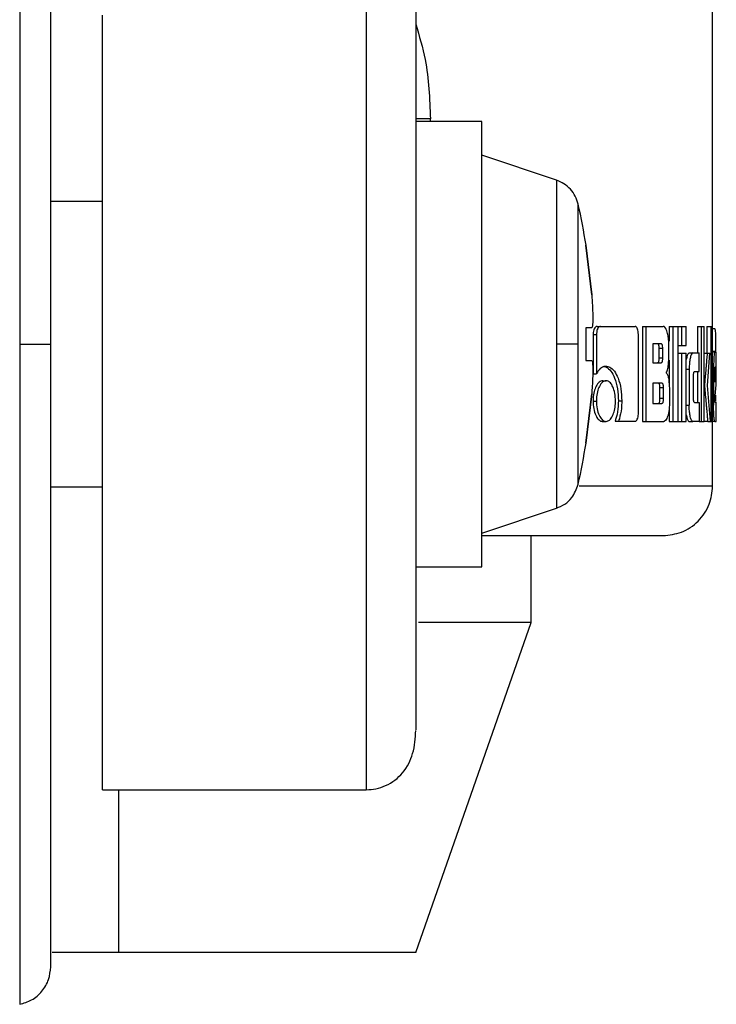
# Model space of a CAD drawing. Header units: millimetres. Extents: x 42 to 514, y 147 to 318.
# Tile 85 of 90: x 508.6 to 509.82, y 146.78 to 148.5. Entities that reach past the tile are written whole.
import ezdxf

# ---------------------------------------------------------------- set-up
doc = ezdxf.new("R2010")
doc.units = ezdxf.units.MM

msp = doc.modelspace()

# ---------------------------------------------------------------- linework, layer by layer
at = {"color": 7, "linetype": 'Continuous', "lineweight": 25}
for p, q in [((509.8181, 147.9199), (509.8181, 149.9979)), ((508.7482, 147.1524), (508.7482, 148.5095)), ((509.3232, 148.3282), (509.2976, 148.3282)), ((509.4133, 148.3236), (509.2976, 148.3236)), ((509.4133, 147.9332), (509.4133, 148.3236)), ((509.5442, 148.2207), (509.4133, 148.2644)), ((508.7482, 148.1832), (508.6576, 148.1832)), ((509.5823, 147.9332), (509.5823, 148.1787)), ((509.5958, 148.1067), (509.5962, 148.1067)), ((509.5958, 148.1067), (509.6061, 148.0199)), ((509.6061, 148.0199), (509.5958, 148.1067)), ((509.6061, 147.9621), (509.5958, 147.9621)), ((509.5958, 147.9621), (509.5958, 147.9043)), ((509.6061, 147.9621), (509.5958, 147.9621)), ((509.6087, 147.9503), (509.6087, 147.8814)), ((509.6087, 147.9503), (509.6145, 147.9503)), ((509.6145, 147.9503), (509.6145, 147.8814)), ((509.6155, 147.9644), (509.6214, 147.9644)), ((509.6214, 147.9644), (509.6822, 147.9644)), ((509.6879, 147.8123), (509.6879, 147.9503)), ((509.6949, 147.9644), (509.6949, 147.7977)), ((509.6949, 147.9644), (509.701, 147.9644)), ((509.701, 147.9644), (509.701, 147.7977)), ((509.701, 147.9644), (509.7314, 147.9644)), ((509.7417, 147.9644), (509.7417, 147.9386)), ((509.7417, 147.9644), (509.7481, 147.9644)), ((509.7481, 147.9644), (509.7577, 147.9644)), ((509.7481, 147.9644), (509.7481, 147.7977)), ((509.7577, 147.7977), (509.7577, 147.9644)), ((509.7577, 147.9644), (509.7634, 147.9644)), ((509.7634, 147.9644), (509.772, 147.9644)), ((509.7634, 147.9644), (509.7634, 147.9311)), ((509.772, 147.9311), (509.772, 147.9644)), ((509.7914, 147.9644), (509.7914, 147.9178)), ((509.7914, 147.9644), (509.7979, 147.9644)), ((509.7979, 147.9644), (509.7979, 147.7977)), ((509.7979, 147.9644), (509.8035, 147.9644)), ((509.8035, 147.7977), (509.8035, 147.9644)), ((509.8082, 147.9644), (509.8082, 147.9177)), ((509.8082, 147.9644), (509.8148, 147.9644)), ((509.8148, 147.9644), (509.8148, 147.7977)), ((509.8148, 147.9644), (509.8181, 147.9644)), ((509.8181, 147.7977), (509.8181, 147.9644)), ((509.8181, 147.9605), (509.8213, 147.9605)), ((509.4133, 147.5428), (509.4133, 147.9332)), ((509.5823, 147.6876), (509.5823, 147.9332)), ((509.7279, 147.9337), (509.7132, 147.9337)), ((509.7132, 147.9337), (509.7132, 147.9007)), ((509.7413, 147.9136), (509.7413, 147.9336)), ((509.7244, 147.9091), (509.7244, 147.9254)), ((509.7307, 147.9254), (509.7244, 147.9254)), ((509.7307, 147.9091), (509.7307, 147.9254)), ((509.7577, 147.9311), (509.7634, 147.9311)), ((509.7577, 147.9177), (509.7634, 147.9177)), ((509.7634, 147.9311), (509.772, 147.9311)), ((509.7634, 147.9177), (509.7634, 147.7977)), ((509.7634, 147.9177), (509.772, 147.9177)), ((509.772, 147.7977), (509.772, 147.9177)), ((509.7771, 147.9178), (509.7836, 147.9178)), ((509.7836, 147.9178), (509.7948, 147.9178)), ((509.7948, 147.8853), (509.7948, 147.9178)), ((509.8035, 147.9177), (509.8086, 147.9177)), ((509.8086, 147.9177), (509.8134, 147.9177)), ((509.8091, 147.8607), (509.8134, 147.9177)), ((509.8181, 147.9199), (509.8218, 147.9199)), ((509.8218, 147.9199), (509.8239, 147.9199)), ((509.8234, 147.9202), (509.8234, 147.9199)), ((509.5958, 147.9043), (509.6061, 147.9043)), ((509.7132, 147.9007), (509.7279, 147.9007)), ((509.7244, 147.9091), (509.7307, 147.9091)), ((509.7417, 147.9054), (509.7417, 147.8644)), ((509.6087, 147.8814), (509.6145, 147.8814)), ((509.772, 147.8895), (509.7771, 147.8895)), ((509.7771, 147.8895), (509.7771, 147.8261)), ((509.7865, 147.8853), (509.7948, 147.8853)), ((509.7914, 147.8853), (509.7914, 147.8312)), ((509.8181, 147.891), (509.8198, 147.891)), ((509.8198, 147.891), (509.8198, 147.8265)), ((509.8219, 147.8845), (509.8219, 147.8664)), ((509.8239, 147.8842), (509.8219, 147.8842)), ((509.8219, 147.8664), (509.8239, 147.8813)), ((509.8239, 147.8813), (509.8219, 147.8813)), ((509.8236, 147.8927), (509.8224, 147.8927)), ((509.8239, 147.8813), (509.8239, 147.8842)), ((509.8246, 147.8619), (509.8246, 147.891)), ((509.6255, 147.8692), (509.6314, 147.8692)), ((509.7293, 147.8647), (509.7132, 147.8647)), ((509.7132, 147.8647), (509.7132, 147.8294)), ((509.7846, 147.8395), (509.7846, 147.877)), ((509.6061, 147.8464), (509.5958, 147.7597)), ((509.5958, 147.7597), (509.6061, 147.8464)), ((509.7258, 147.8378), (509.7258, 147.8564)), ((509.7321, 147.8564), (509.7258, 147.8564)), ((509.7321, 147.8378), (509.7321, 147.8564)), ((509.7423, 147.8522), (509.7423, 147.8285)), ((509.8035, 147.8607), (509.804, 147.8607)), ((509.8142, 147.7977), (509.8091, 147.8607)), ((509.8219, 147.8364), (509.8246, 147.8619)), ((509.6085, 147.8335), (509.6143, 147.8335)), ((509.6528, 147.8337), (509.6588, 147.8337)), ((509.7132, 147.8294), (509.7293, 147.8294)), ((509.7321, 147.8378), (509.7258, 147.8378)), ((509.7865, 147.8312), (509.7948, 147.8312)), ((509.7948, 147.8312), (509.7948, 147.7977)), ((509.8222, 147.8316), (509.8246, 147.8316)), ((509.8234, 147.8438), (509.8234, 147.8331)), ((509.8246, 147.7977), (509.8246, 147.8316)), ((509.7417, 147.8185), (509.7417, 147.7977)), ((509.772, 147.8261), (509.7771, 147.8261)), ((509.8181, 147.8265), (509.8198, 147.8265)), ((509.6255, 147.7977), (509.6314, 147.7977)), ((509.6471, 147.7981), (509.6531, 147.7981)), ((509.6531, 147.7981), (509.6822, 147.7981)), ((509.6949, 147.7977), (509.701, 147.7977)), ((509.701, 147.7977), (509.7325, 147.7977)), ((509.7417, 147.7977), (509.7481, 147.7977)), ((509.7481, 147.7977), (509.7577, 147.7977)), ((509.7577, 147.7977), (509.7634, 147.7977)), ((509.7634, 147.7977), (509.772, 147.7977)), ((509.7771, 147.7977), (509.7836, 147.7977)), ((509.7948, 147.7977), (509.7836, 147.7977)), ((509.7948, 147.7977), (509.7979, 147.7977)), ((509.7979, 147.7977), (509.8035, 147.7977)), ((509.8095, 147.7977), (509.8035, 147.7977)), ((509.8095, 147.7977), (509.8142, 147.7977)), ((509.8142, 147.7977), (509.8148, 147.7977)), ((509.8148, 147.7977), (509.8181, 147.7977)), ((509.8181, 147.6845), (509.8181, 147.7977)), ((509.8218, 147.7977), (509.8181, 147.7977)), ((509.8218, 147.7977), (509.8246, 147.7977)), ((509.5962, 147.7597), (509.5958, 147.7597)), ((508.6576, 147.6832), (508.7482, 147.6832)), ((509.4133, 147.602), (509.5442, 147.6456)), ((509.5, 147.4456), (509.5, 147.5977)), ((509.2976, 147.5428), (509.4133, 147.5428)), ((509.2976, 146.8672), (509.5, 147.4456)), ((509.5, 147.4456), (509.3024, 147.4456)), ((508.7482, 147.1524), (509.2108, 147.1524)), ((508.7771, 146.8672), (508.7771, 147.1524)), ((508.7771, 146.8672), (508.6604, 146.8672)), ((509.2976, 146.8672), (508.7771, 146.8672))]:
    msp.add_line(p, q, dxfattribs=at)
at = {"color": 8, "linetype": 'Continuous', "lineweight": 25}
for p, q in [((508.6032, 149.0901), (508.6032, 147.9332)), ((509.2108, 148.5859), (509.2108, 147.1524)), ((509.3232, 148.3236), (509.3232, 148.3282)), ((509.5442, 148.2207), (509.5442, 147.9332)), ((508.6032, 147.9332), (508.6032, 146.7763)), ((509.5442, 147.9332), (509.5442, 147.6456)), ((509.8234, 147.9202), (509.8181, 147.9202)), ((509.8181, 147.6845), (509.5839, 147.6845))]:
    msp.add_line(p, q, dxfattribs=at)
at = {"color": 7, "linetype": 'Continuous', "lineweight": 25}
for start, end in [(9.0401, 12.8479), (347.1521, 350.9599)]:
    msp.add_arc((508.5057, 147.9332), 1.1042, start, end, dxfattribs=at)
for points, knots in [([(508.6576, 147.9332), (508.6576, 147.9655), (508.6576, 148.0322), (508.6576, 148.1346), (508.6576, 148.2432), (508.6576, 148.3572), (508.6576, 148.475), (508.6576, 148.5819), (508.6576, 148.6765), (508.6576, 148.7582), (508.6576, 148.8331), (508.6576, 148.8989), (508.6576, 148.9533), (508.6576, 148.9936), (508.6576, 149.0196), (508.6576, 149.0229), (508.6576, 149.0245)], [0, 0, 0, 0, 0.056514, 0.116768, 0.180699, 0.251724, 0.328022, 0.409681, 0.474925, 0.543225, 0.614383, 0.688109, 0.76403, 0.841682, 0.920534, 1, 1, 1, 1]), ([(509.2976, 148.5914), (509.2976, 148.5905), (509.2976, 148.5795), (509.2976, 148.5367), (509.2976, 148.4649), (509.2976, 148.3764), (509.2976, 148.28), (509.2976, 148.1803), (509.2976, 148.0821), (509.2976, 147.9887), (509.2976, 147.8997), (509.2976, 147.8112), (509.2976, 147.7196), (509.2976, 147.6247), (509.2976, 147.53), (509.2976, 147.4403), (509.2976, 147.3605), (509.2976, 147.2991), (509.2976, 147.2642), (509.2976, 147.2577), (509.2976, 147.2571)], [0, 0, 0, 0, 0.006813, 0.078905, 0.149595, 0.217782, 0.282593, 0.34343, 0.399957, 0.452071, 0.499845, 0.547589, 0.599674, 0.656171, 0.716978, 0.781765, 0.849932, 0.920608, 0.992694, 1, 1, 1, 1]), ([(509.5823, 148.1787), (509.5808, 148.1834), (509.5779, 148.1928), (509.5691, 148.2051), (509.5578, 148.215), (509.5487, 148.2188), (509.5442, 148.2207)], [0, 0, 0, 0, 0.2458555, 0.5000006, 0.7541483, 1, 1, 1, 1]), ([(509.6061, 148.0199), (509.6066, 148.0135), (509.6075, 148.0005), (509.6081, 147.9832), (509.6079, 147.9701), (509.6072, 147.9631), (509.6064, 147.9624), (509.6061, 147.9621)], [0, 0, 0, 0, 0.214179, 0.428389, 0.641869, 0.855051, 1, 1, 1, 1]), ([(509.6155, 147.9644), (509.6145, 147.9642), (509.6127, 147.9637), (509.6106, 147.9603), (509.6091, 147.9561), (509.6088, 147.9526), (509.6087, 147.9506), (509.6087, 147.9503)], [0, 0, 0, 0, 0.270778, 0.516566, 0.734667, 0.950518, 1, 1, 1, 1]), ([(509.6214, 147.9644), (509.6205, 147.9642), (509.6188, 147.9639), (509.6167, 147.9609), (509.6152, 147.957), (509.6146, 147.9532), (509.6146, 147.9509), (509.6145, 147.9503)], [0, 0, 0, 0, 0.2377966, 0.4783786, 0.6911978, 0.9148746, 1, 1, 1, 1]), ([(509.6879, 147.9503), (509.6879, 147.952), (509.6877, 147.9555), (509.6866, 147.9598), (509.6851, 147.9628), (509.6836, 147.9642), (509.6826, 147.9643), (509.6822, 147.9644)], [0, 0, 0, 0, 0.2319473, 0.466691, 0.6742902, 0.8669188, 1, 1, 1, 1]), ([(509.7413, 147.9336), (509.7412, 147.937), (509.7409, 147.9437), (509.739, 147.9532), (509.7363, 147.9606), (509.7335, 147.9641), (509.7319, 147.9643), (509.7314, 147.9644)], [0, 0, 0, 0, 0.211223, 0.417829, 0.697626, 0.899562, 1, 1, 1, 1]), ([(509.8213, 147.9605), (509.8216, 147.9603), (509.8222, 147.9601), (509.8227, 147.9569), (509.8231, 147.9508), (509.8233, 147.9422), (509.8234, 147.9317), (509.8234, 147.9237), (509.8234, 147.9202)], [0, 0, 0, 0, 0.202661, 0.407288, 0.523056, 0.638653, 0.845681, 1, 1, 1, 1]), ([(508.6032, 147.9332), (508.6113, 147.9332), (508.628, 147.9332), (508.6456, 147.9332), (508.6558, 147.9332), (508.657, 147.9332), (508.6576, 147.9332)], [0, 0, 0, 0, 0.272472, 0.56187, 0.787533, 1, 1, 1, 1]), ([(508.6576, 146.8418), (508.6576, 146.8435), (508.6576, 146.8467), (508.6576, 146.8728), (508.6576, 146.9131), (508.6576, 146.9674), (508.6576, 147.0332), (508.6576, 147.1082), (508.6576, 147.1898), (508.6576, 147.2844), (508.6576, 147.3914), (508.6576, 147.5091), (508.6576, 147.6404), (508.6576, 147.7815), (508.6576, 147.8847), (508.6576, 147.9332)], [0, 0, 0, 0, 0.079473, 0.158331, 0.23599, 0.311917, 0.38565, 0.456814, 0.52512, 0.59037, 0.672045, 0.748348, 0.819371, 0.915252, 1, 1, 1, 1]), ([(509.5823, 147.9332), (509.5806, 147.9332), (509.5772, 147.9332), (509.565, 147.9332), (509.552, 147.9332), (509.5442, 147.9332)], [0, 0, 0, 0, 0.2766787, 0.5625538, 1, 1, 1, 1]), ([(509.7244, 147.9254), (509.7244, 147.9268), (509.7243, 147.9289), (509.7238, 147.9314), (509.7232, 147.9329), (509.7224, 147.9336), (509.7218, 147.9337), (509.7216, 147.9337)], [0, 0, 0, 0, 0.316313, 0.470153, 0.624935, 0.841347, 1, 1, 1, 1]), ([(509.7307, 147.9254), (509.7306, 147.9268), (509.7306, 147.9289), (509.7301, 147.9314), (509.7295, 147.9329), (509.7287, 147.9336), (509.7281, 147.9337), (509.7279, 147.9337)], [0, 0, 0, 0, 0.3145251, 0.4682856, 0.6230403, 0.8397611, 1, 1, 1, 1]), ([(509.7771, 147.9178), (509.7763, 147.9174), (509.7746, 147.9167), (509.7729, 147.9117), (509.7722, 147.9076), (509.772, 147.9065)], [0, 0, 0, 0, 0.4191, 0.841397, 1, 1, 1, 1]), ([(509.7836, 147.9178), (509.7827, 147.9175), (509.7811, 147.9167), (509.7791, 147.9104), (509.7776, 147.9022), (509.7771, 147.8948), (509.7771, 147.8905), (509.7771, 147.8895)], [0, 0, 0, 0, 0.246107, 0.494052, 0.706474, 0.932691, 1, 1, 1, 1]), ([(509.8086, 147.9177), (509.8083, 147.9138), (509.8079, 147.9097), (509.8075, 147.9051), (509.8075, 147.9041), (509.8074, 147.9029), (509.8073, 147.9019), (509.8072, 147.901), (509.8071, 147.9002), (509.8071, 147.8993), (509.807, 147.8983), (509.8069, 147.8973), (509.8068, 147.8966), (509.8068, 147.8959), (509.8067, 147.8951), (509.8067, 147.8944), (509.8066, 147.8934), (509.8064, 147.8917), (509.806, 147.8864), (509.8054, 147.8796), (509.8048, 147.8728), (509.8045, 147.8694), (509.8042, 147.8658), (509.8041, 147.863), (509.804, 147.8607)], [0, 0, 0, 0, 0.207008, 0.219957, 0.245826, 0.258772, 0.284638, 0.297588, 0.31052, 0.323467, 0.349331, 0.362278, 0.375211, 0.388155, 0.401087, 0.414032, 0.426974, 0.452842, 0.504605, 0.711619, 0.815124, 0.866888, 0.892767, 1, 1, 1, 1]), ([(509.8218, 147.9199), (509.8216, 147.9195), (509.8211, 147.9188), (509.8205, 147.9125), (509.82, 147.9044), (509.8198, 147.8967), (509.8198, 147.8922), (509.8198, 147.891)], [0, 0, 0, 0, 0.242856, 0.487182, 0.701514, 0.919942, 1, 1, 1, 1]), ([(509.8246, 147.891), (509.8246, 147.8947), (509.8246, 147.9021), (509.8245, 147.9111), (509.8243, 147.9174), (509.8241, 147.9197), (509.8239, 147.9199), (509.8239, 147.9199)], [0, 0, 0, 0, 0.242797, 0.486982, 0.700869, 0.920406, 1, 1, 1, 1]), ([(509.6061, 147.9043), (509.6066, 147.9036), (509.6075, 147.9024), (509.6081, 147.8924), (509.6079, 147.8779), (509.6072, 147.8616), (509.6064, 147.8508), (509.6061, 147.8464)], [0, 0, 0, 0, 0.21418, 0.428391, 0.641872, 0.855044, 1, 1, 1, 1]), ([(509.7216, 147.9007), (509.7221, 147.9008), (509.7228, 147.901), (509.7236, 147.9024), (509.7241, 147.9042), (509.7244, 147.9066), (509.7244, 147.9083), (509.7244, 147.9091)], [0, 0, 0, 0, 0.305781, 0.463051, 0.621142, 0.820739, 1, 1, 1, 1]), ([(509.7279, 147.9007), (509.7283, 147.9008), (509.729, 147.9009), (509.7298, 147.9021), (509.7303, 147.9039), (509.7306, 147.9063), (509.7307, 147.9081), (509.7307, 147.9091)], [0, 0, 0, 0, 0.272579, 0.436193, 0.601197, 0.792501, 1, 1, 1, 1]), ([(509.7366, 147.8831), (509.7373, 147.884), (509.7385, 147.8856), (509.7399, 147.8907), (509.741, 147.9001), (509.7412, 147.9081), (509.7413, 147.9136)], [0, 0, 0, 0, 0.186506, 0.3433, 0.548833, 1, 1, 1, 1]), ([(509.6314, 147.8944), (509.6293, 147.8941), (509.6245, 147.8935), (509.6187, 147.8883), (509.6155, 147.8831), (509.6145, 147.8814)], [0, 0, 0, 0, 0.350303, 0.792534, 1, 1, 1, 1]), ([(509.6255, 147.8944), (509.6276, 147.8941), (509.6326, 147.8935), (509.64, 147.8868), (509.6468, 147.8737), (509.652, 147.8556), (509.6525, 147.841), (509.6528, 147.8337)], [0, 0, 0, 0, 0.1405574, 0.3423223, 0.5432189, 0.7718792, 1, 1, 1, 1]), ([(509.6314, 147.8944), (509.6335, 147.8941), (509.6386, 147.8935), (509.6461, 147.8868), (509.6529, 147.8735), (509.658, 147.8555), (509.6586, 147.8409), (509.6588, 147.8337)], [0, 0, 0, 0, 0.1416755, 0.344224, 0.5459459, 0.7751961, 1, 1, 1, 1]), ([(509.7366, 147.8831), (509.7373, 147.8824), (509.7387, 147.8809), (509.7406, 147.8751), (509.742, 147.8653), (509.7422, 147.8572), (509.7423, 147.8522)], [0, 0, 0, 0, 0.175766, 0.369276, 0.612781, 1, 1, 1, 1]), ([(509.7846, 147.877), (509.7847, 147.8781), (509.7847, 147.88), (509.7849, 147.8824), (509.7853, 147.8841), (509.7858, 147.8851), (509.7862, 147.8852), (509.7865, 147.8853)], [0, 0, 0, 0, 0.249267, 0.412079, 0.576316, 0.7639, 1, 1, 1, 1]), ([(509.8224, 147.8927), (509.8223, 147.8926), (509.8222, 147.8924), (509.822, 147.8903), (509.8219, 147.8878), (509.8219, 147.8857), (509.8219, 147.8846), (509.8219, 147.8845)], [0, 0, 0, 0, 0.2720495, 0.5193809, 0.755461, 0.9650614, 1, 1, 1, 1]), ([(509.8239, 147.8842), (509.8239, 147.8855), (509.8239, 147.8875), (509.8239, 147.89), (509.8238, 147.8915), (509.8237, 147.8926), (509.8237, 147.8927), (509.8236, 147.8927)], [0, 0, 0, 0, 0.273275, 0.436196, 0.600544, 0.749614, 1, 1, 1, 1]), ([(509.6255, 147.8692), (509.6233, 147.8688), (509.6191, 147.8679), (509.6138, 147.8602), (509.6101, 147.8502), (509.6086, 147.8407), (509.6085, 147.835), (509.6085, 147.8335)], [0, 0, 0, 0, 0.241042, 0.484156, 0.693273, 0.917413, 1, 1, 1, 1]), ([(509.6314, 147.8692), (509.6292, 147.8688), (509.6249, 147.8679), (509.6196, 147.8601), (509.6158, 147.85), (509.6144, 147.8406), (509.6144, 147.8349), (509.6143, 147.8335)], [0, 0, 0, 0, 0.243008, 0.488113, 0.698166, 0.921109, 1, 1, 1, 1]), ([(509.6477, 147.8335), (509.6475, 147.838), (509.6471, 147.8473), (509.6436, 147.8583), (509.639, 147.8662), (509.6346, 147.869), (509.632, 147.8692), (509.6314, 147.8692)], [0, 0, 0, 0, 0.2430374, 0.488087, 0.7000149, 0.9230851, 1, 1, 1, 1]), ([(509.7258, 147.8564), (509.7257, 147.8578), (509.7257, 147.86), (509.7252, 147.8625), (509.7245, 147.8639), (509.7238, 147.8646), (509.7232, 147.8647), (509.723, 147.8647)], [0, 0, 0, 0, 0.322787, 0.475962, 0.63015, 0.845207, 1, 1, 1, 1]), ([(509.7321, 147.8564), (509.732, 147.8578), (509.732, 147.86), (509.7315, 147.8625), (509.7308, 147.8639), (509.7301, 147.8646), (509.7295, 147.8647), (509.7293, 147.8647)], [0, 0, 0, 0, 0.320908, 0.474003, 0.628152, 0.843775, 1, 1, 1, 1]), ([(509.804, 147.8607), (509.8041, 147.8592), (509.8041, 147.8561), (509.8049, 147.8481), (509.8055, 147.8412), (509.8061, 147.8354), (509.8062, 147.8346), (509.8062, 147.8337), (509.8064, 147.8326), (509.8067, 147.829), (509.8071, 147.8251), (509.8074, 147.8212), (509.8076, 147.8186), (509.8079, 147.816), (509.8083, 147.8114), (509.8088, 147.8055), (509.8092, 147.8003), (509.8095, 147.7977)], [0, 0, 0, 0, 0.06175, 0.125049, 0.37786, 0.393636, 0.409437, 0.417322, 0.433104, 0.464685, 0.590987, 0.622561, 0.654123, 0.717281, 0.748849, 0.875152, 1, 1, 1, 1]), ([(509.6085, 147.8335), (509.6087, 147.8289), (509.6091, 147.8198), (509.6128, 147.8087), (509.6176, 147.8009), (509.622, 147.798), (509.6247, 147.7978), (509.6255, 147.7977)], [0, 0, 0, 0, 0.241036, 0.484231, 0.693456, 0.912988, 1, 1, 1, 1]), ([(509.6143, 147.8335), (509.6146, 147.8289), (509.615, 147.8196), (509.6187, 147.8086), (509.6236, 147.8008), (509.628, 147.798), (509.6306, 147.7978), (509.6314, 147.7977)], [0, 0, 0, 0, 0.2430706, 0.4883416, 0.6977465, 0.9166201, 1, 1, 1, 1]), ([(509.6314, 147.7977), (509.6335, 147.7982), (509.6378, 147.7991), (509.6428, 147.8068), (509.6464, 147.8169), (509.6476, 147.8264), (509.6477, 147.8319), (509.6477, 147.8335)], [0, 0, 0, 0, 0.2429532, 0.4880237, 0.701039, 0.9191408, 1, 1, 1, 1]), ([(509.6528, 147.8337), (509.6527, 147.8292), (509.6525, 147.8215), (509.6505, 147.8093), (509.6484, 147.8024), (509.6471, 147.7981)], [0, 0, 0, 0, 0.34783, 0.596126, 1, 1, 1, 1]), ([(509.6588, 147.8337), (509.6587, 147.8292), (509.6583, 147.8182), (509.6558, 147.8062), (509.6536, 147.7996), (509.6531, 147.7981)], [0, 0, 0, 0, 0.351403, 0.854003, 1, 1, 1, 1]), ([(509.723, 147.8294), (509.7234, 147.8295), (509.7241, 147.8296), (509.7249, 147.8308), (509.7254, 147.8326), (509.7257, 147.835), (509.7257, 147.8368), (509.7258, 147.8378)], [0, 0, 0, 0, 0.2716244, 0.4320314, 0.5939395, 0.7931957, 1, 1, 1, 1]), ([(509.7293, 147.8294), (509.7297, 147.8295), (509.7303, 147.8296), (509.7312, 147.8308), (509.7317, 147.8325), (509.732, 147.835), (509.732, 147.8368), (509.7321, 147.8378)], [0, 0, 0, 0, 0.266633, 0.4289274, 0.5930662, 0.7904882, 1, 1, 1, 1]), ([(509.7423, 147.8285), (509.7422, 147.8251), (509.742, 147.8184), (509.74, 147.8088), (509.7374, 147.8014), (509.7345, 147.798), (509.733, 147.7978), (509.7325, 147.7977)], [0, 0, 0, 0, 0.212316, 0.418119, 0.699497, 0.906007, 1, 1, 1, 1]), ([(509.7865, 147.8312), (509.7861, 147.8313), (509.7857, 147.8314), (509.7851, 147.8329), (509.7848, 147.8347), (509.7847, 147.837), (509.7846, 147.8387), (509.7846, 147.8395)], [0, 0, 0, 0, 0.324241, 0.475629, 0.626705, 0.831188, 1, 1, 1, 1]), ([(509.8222, 147.8316), (509.8222, 147.8317), (509.8221, 147.8317), (509.822, 147.8323), (509.822, 147.8329), (509.8219, 147.8342), (509.8219, 147.8354), (509.8219, 147.8364)], [0, 0, 0, 0, 0.334838, 0.463222, 0.562573, 0.662351, 1, 1, 1, 1]), ([(509.6822, 147.7981), (509.683, 147.7983), (509.6844, 147.7986), (509.6861, 147.8016), (509.6874, 147.8056), (509.6879, 147.8094), (509.6879, 147.8117), (509.6879, 147.8123)], [0, 0, 0, 0, 0.237291, 0.477396, 0.692861, 0.918192, 1, 1, 1, 1]), ([(509.7836, 147.7977), (509.7827, 147.7981), (509.781, 147.7989), (509.7789, 147.8056), (509.7775, 147.814), (509.7771, 147.8212), (509.7771, 147.8252), (509.7771, 147.8261)], [0, 0, 0, 0, 0.254567, 0.510657, 0.728408, 0.945242, 1, 1, 1, 1]), ([(509.8218, 147.7977), (509.8216, 147.7981), (509.8211, 147.7988), (509.8205, 147.8052), (509.82, 147.8135), (509.8198, 147.821), (509.8198, 147.8254), (509.8198, 147.8265)], [0, 0, 0, 0, 0.246544, 0.494869, 0.706893, 0.924836, 1, 1, 1, 1]), ([(509.772, 147.8093), (509.7722, 147.808), (509.7728, 147.804), (509.7744, 147.7997), (509.776, 147.7978), (509.7769, 147.7978), (509.7771, 147.7977)], [0, 0, 0, 0, 0.17419, 0.543742, 0.911656, 1, 1, 1, 1]), ([(509.5442, 147.6456), (509.5492, 147.6478), (509.5594, 147.6522), (509.5742, 147.6659), (509.5792, 147.6795), (509.5823, 147.6876)], [0, 0, 0, 0, 0.27668, 0.562552, 1, 1, 1, 1]), ([(509.7314, 147.5977), (509.7423, 147.5989), (509.7591, 147.6007), (509.7793, 147.6115), (509.7932, 147.6227), (509.8044, 147.6366), (509.8152, 147.6568), (509.8169, 147.6736), (509.8181, 147.6845)], [0, 0, 0, 0, 0.239824, 0.368834, 0.500511, 0.632113, 0.760909, 1, 1, 1, 1]), ([(509.4136, 147.5977), (509.4174, 147.5977), (509.4643, 147.5977), (509.5357, 147.5977), (509.6239, 147.5977), (509.6854, 147.5977), (509.7243, 147.5977), (509.729, 147.5977), (509.7314, 147.5977)], [0, 0, 0, 0, 0.017448, 0.214359, 0.412629, 0.610642, 0.806838, 1, 1, 1, 1]), ([(509.2108, 147.1524), (509.2166, 147.1528), (509.2289, 147.1535), (509.2527, 147.1617), (509.2783, 147.1822), (509.2954, 147.2175), (509.2968, 147.2426), (509.2976, 147.256)], [0, 0, 0, 0, 0.0864488, 0.1844571, 0.4143403, 0.6874322, 1, 1, 1, 1]), ([(508.6032, 146.7763), (508.6104, 146.7784), (508.6253, 146.7827), (508.6432, 146.7984), (508.6553, 146.819), (508.6568, 146.8344), (508.6576, 146.8418)], [0, 0, 0, 0, 0.242356, 0.5, 0.757643, 1, 1, 1, 1])]:
    msp.add_open_spline(points, degree=3, knots=knots, dxfattribs=at)
at = {"color": 8, "linetype": 'Continuous', "lineweight": 25}
msp.add_open_spline([(509.2976, 148.4939), (509.3038, 148.4734), (509.3198, 148.4207), (509.3219, 148.3633), (509.3232, 148.3282)], degree=3, knots=[0, 0, 0, 0, 0.388062, 1, 1, 1, 1], dxfattribs=at)

doc.saveas('drawing.dxf')
